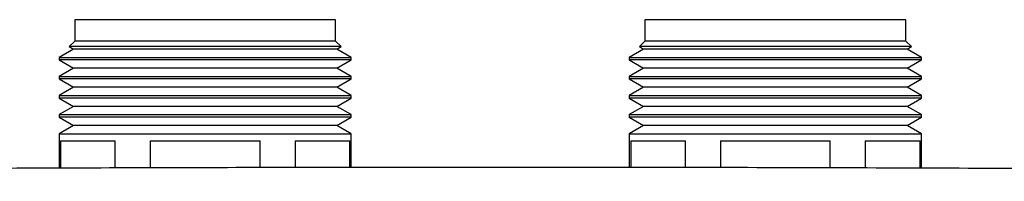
# Model space of a CAD drawing. Header units: millimetres. Extents: x 8 to 767, y 12 to 375.
# Tile 21 of 46: x 319 to 388, y 363 to 375. Entities that reach past the tile are written whole.
import ezdxf

# ---------------------------------------------------------------- set-up
doc = ezdxf.new("R2010")
doc.units = ezdxf.units.MM

msp = doc.modelspace()

# ---------------------------------------------------------------- linework, layer by layer
at = {"color": 7, "linetype": 'Continuous', "lineweight": 30}
for p, q in [((322.677, 374.703), (322.677, 373.203)), ((340.977, 374.703), (322.677, 374.703)), ((340.977, 373.203), (340.977, 374.703)), ((362.677, 374.703), (362.677, 373.203)), ((380.977, 374.703), (362.677, 374.703)), ((380.977, 373.203), (380.977, 374.703)), ((322.677, 373.203), (322.287, 372.813)), ((340.977, 373.203), (322.677, 373.203)), ((341.367, 372.813), (340.977, 373.203)), ((362.677, 373.203), (362.287, 372.813)), ((380.977, 373.203), (362.677, 373.203)), ((381.367, 372.813), (380.977, 373.203)), ((322.583, 372.642), (321.577, 372.061)), ((322.287, 372.813), (322.583, 372.642)), ((341.367, 372.813), (322.287, 372.813)), ((341.071, 372.642), (322.583, 372.642)), ((341.071, 372.642), (341.367, 372.813)), ((342.077, 372.061), (341.071, 372.642)), ((362.583, 372.642), (361.577, 372.061)), ((362.287, 372.813), (362.583, 372.642)), ((381.367, 372.813), (362.287, 372.813)), ((381.071, 372.642), (362.583, 372.642)), ((381.071, 372.642), (381.367, 372.813)), ((382.077, 372.061), (381.071, 372.642)), ((321.577, 372.061), (321.577, 371.883)), ((321.577, 372.061), (342.077, 372.061)), ((321.577, 371.883), (322.583, 371.302)), ((342.077, 371.883), (321.577, 371.883)), ((341.071, 371.302), (342.077, 371.883)), ((342.077, 371.883), (342.077, 372.061)), ((361.577, 372.061), (361.577, 371.883)), ((361.577, 372.061), (382.077, 372.061)), ((361.577, 371.883), (362.583, 371.302)), ((382.077, 371.883), (361.577, 371.883)), ((381.071, 371.302), (382.077, 371.883)), ((382.077, 371.883), (382.077, 372.061)), ((322.583, 371.302), (321.577, 370.721)), ((341.071, 371.302), (322.583, 371.302)), ((342.077, 370.721), (341.071, 371.302)), ((362.583, 371.302), (361.577, 370.721)), ((381.071, 371.302), (362.583, 371.302)), ((382.077, 370.721), (381.071, 371.302)), ((321.577, 370.721), (321.577, 370.543)), ((321.577, 370.721), (342.077, 370.721)), ((321.577, 370.543), (322.583, 369.962)), ((342.077, 370.543), (321.577, 370.543)), ((341.071, 369.962), (342.077, 370.543)), ((342.077, 370.543), (342.077, 370.721)), ((361.577, 370.721), (361.577, 370.543)), ((361.577, 370.721), (382.077, 370.721)), ((361.577, 370.543), (362.583, 369.962)), ((382.077, 370.543), (361.577, 370.543)), ((381.071, 369.962), (382.077, 370.543)), ((382.077, 370.543), (382.077, 370.721)), ((322.583, 369.962), (321.577, 369.381)), ((341.071, 369.962), (322.583, 369.962)), ((342.077, 369.381), (341.071, 369.962)), ((362.583, 369.962), (361.577, 369.381)), ((381.071, 369.962), (362.583, 369.962)), ((382.077, 369.381), (381.071, 369.962)), ((321.577, 369.381), (321.577, 369.203)), ((321.577, 369.381), (342.077, 369.381)), ((321.577, 369.203), (322.583, 368.622)), ((342.077, 369.203), (321.577, 369.203)), ((341.071, 368.622), (342.077, 369.203)), ((342.077, 369.203), (342.077, 369.381)), ((361.577, 369.381), (361.577, 369.203)), ((361.577, 369.381), (382.077, 369.381)), ((361.577, 369.203), (362.583, 368.622)), ((382.077, 369.203), (361.577, 369.203)), ((381.071, 368.622), (382.077, 369.203)), ((382.077, 369.203), (382.077, 369.381)), ((322.583, 368.622), (321.577, 368.041)), ((341.071, 368.622), (322.583, 368.622)), ((342.077, 368.041), (341.071, 368.622)), ((362.583, 368.622), (361.577, 368.041)), ((381.071, 368.622), (362.583, 368.622)), ((382.077, 368.041), (381.071, 368.622)), ((321.577, 368.041), (321.577, 367.863)), ((321.577, 368.041), (342.077, 368.041)), ((321.577, 367.863), (322.583, 367.282)), ((342.077, 367.863), (321.577, 367.863)), ((341.071, 367.282), (342.077, 367.863)), ((342.077, 367.863), (342.077, 368.041)), ((361.577, 368.041), (361.577, 367.863)), ((361.577, 368.041), (382.077, 368.041)), ((361.577, 367.863), (362.583, 367.282)), ((382.077, 367.863), (361.577, 367.863)), ((381.071, 367.282), (382.077, 367.863)), ((382.077, 367.863), (382.077, 368.041)), ((322.583, 367.282), (321.577, 366.701)), ((341.071, 367.282), (322.583, 367.282)), ((342.077, 366.701), (341.071, 367.282)), ((362.583, 367.282), (361.577, 366.701)), ((381.071, 367.282), (362.583, 367.282)), ((382.077, 366.701), (381.071, 367.282)), ((321.577, 366.701), (321.577, 364.281)), ((321.577, 366.701), (342.077, 366.701)), ((321.676, 366.203), (325.524, 366.203)), ((321.676, 366.203), (321.676, 364.281)), ((325.524, 364.292), (325.524, 366.203)), ((327.979, 366.203), (335.676, 366.203)), ((327.979, 366.203), (327.979, 364.3)), ((335.676, 364.322), (335.676, 366.203)), ((338.13, 366.203), (341.979, 366.203)), ((338.13, 366.203), (338.13, 364.325)), ((341.979, 364.327), (341.979, 366.203)), ((342.077, 364.328), (342.077, 366.701)), ((361.577, 366.701), (361.577, 364.328)), ((361.577, 366.701), (382.077, 366.701)), ((361.676, 366.203), (365.524, 366.203)), ((361.676, 366.203), (361.676, 364.328)), ((365.524, 364.321), (365.524, 366.203)), ((367.979, 366.203), (367.979, 364.317)), ((367.979, 366.203), (375.676, 366.203)), ((375.676, 364.303), (375.676, 366.203)), ((378.13, 366.203), (381.979, 366.203)), ((378.13, 366.203), (378.13, 364.297)), ((381.979, 364.281), (381.979, 366.203)), ((382.077, 364.28), (382.077, 366.701))]:
    msp.add_line(p, q, dxfattribs=at)
msp.add_open_spline([(480.774, 363.361), (473.897, 363.46), (460.144, 363.659), (439.512, 363.894), (418.881, 364.082), (398.249, 364.22), (377.617, 364.307), (356.985, 364.345), (336.926, 364.333), (317.44, 364.276), (298.527, 364.178), (279.615, 364.039), (260.703, 363.857), (241.791, 363.636), (229.184, 363.453), (222.881, 363.361)], degree=3, knots=[0, 0, 0, 0, 0.080001, 0.160002, 0.240002, 0.320002, 0.400002, 0.480002, 0.560002, 0.633335, 0.706668, 0.780001, 0.853334, 0.926667, 1, 1, 1, 1], dxfattribs=at)

doc.saveas('drawing.dxf')
